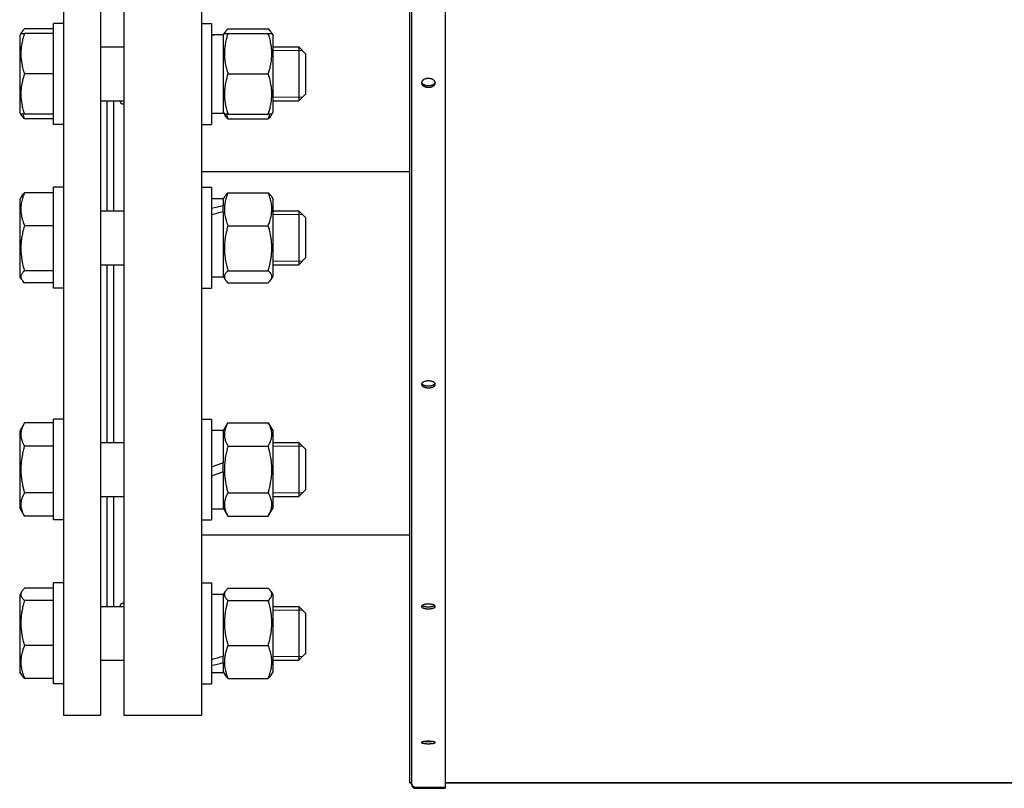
# Model space of a CAD drawing. Header units: millimetres. Extents: x -5881 to 876, y -3382 to 1045.
# Tile 5 of 23: x -5808 to -5515, y -911 to -683. Entities that reach past the tile are written whole.
import ezdxf

# ---------------------------------------------------------------- set-up
doc = ezdxf.new("R2010")
doc.units = ezdxf.units.MM
for name, color, linetype, true_color in [('G', 3, 'Continuous', 0x00ff00), ('R', 1, 'Continuous', 0xff0000), ('WELDING', 7, 'Continuous', 0xffffff)]:
    doc.layers.add(name, color=color, linetype=linetype, true_color=true_color)

msp = doc.modelspace()

# ---------------------------------------------------------------- linework, layer by layer
at = {"layer": 'G', "lineweight": 25}
for p, q in [((-5691.67, 814.5), (-5691.67, -909.55)), ((-5691.06, -389.5), (-5691.06, -910.1)), ((-5681.06, -389.5), (-5681.06, -911.2)), ((-5794.56, -674.5), (-5794.56, -889.5)), ((-5783.56, -674.5), (-5783.56, -889.5)), ((-5776.56, -674.5), (-5776.56, -889.5)), ((-5753.56, -674.5), (-5753.56, -889.5)), ((-5797.56, -713.85), (-5797.56, -683.85)), ((-5794.56, -683.85), (-5797.56, -683.85)), ((-5753.56, -683.85), (-5750.56, -683.85)), ((-5750.56, -683.85), (-5750.56, -713.85)), ((-5807.21, -686.85), (-5807.56, -687.45)), ((-5807.56, -687.45), (-5807.56, -698.85)), ((-5806.97, -686.43), (-5807.21, -686.85)), ((-5807.21, -686.85), (-5806.14, -686.85)), ((-5797.56, -685.47), (-5806.14, -685.47)), ((-5797.56, -686.85), (-5806.14, -686.85)), ((-5747.06, -687.45), (-5746.47, -686.43)), ((-5747.06, -687.45), (-5746.71, -686.85)), ((-5747.06, -687.22), (-5747.06, -710.5)), ((-5746.71, -686.85), (-5745.64, -686.85)), ((-5745.64, -685.47), (-5733.68, -685.47)), ((-5745.64, -686.85), (-5733.68, -686.85)), ((-5733.68, -686.85), (-5732.61, -686.85)), ((-5732.85, -686.43), (-5732.61, -686.85)), ((-5732.61, -686.85), (-5732.26, -687.45)), ((-5732.26, -698.85), (-5732.26, -687.45)), ((-5783.56, -690.85), (-5776.56, -690.85)), ((-5732.26, -690.85), (-5724.56, -690.85)), ((-5724.56, -690.85), (-5724.56, -706.85)), ((-5724.56, -690.85), (-5722.56, -692.85)), ((-5722.56, -692.85), (-5722.56, -704.85)), ((-5807.56, -698.85), (-5807.56, -710.25)), ((-5797.56, -698.85), (-5806.14, -698.85)), ((-5745.64, -698.85), (-5733.68, -698.85)), ((-5732.26, -710.25), (-5732.26, -698.85)), ((-5724.56, -706.85), (-5722.56, -704.85)), ((-5783.56, -706.85), (-5776.56, -706.85)), ((-5781.56, -739.56), (-5781.56, -706.85)), ((-5779.56, -739.56), (-5779.56, -706.85)), ((-5732.26, -706.85), (-5724.56, -706.85)), ((-5807.21, -710.85), (-5807.56, -710.25)), ((-5806.14, -710.85), (-5807.21, -710.85)), ((-5806.97, -711.27), (-5807.21, -710.85)), ((-5797.56, -710.85), (-5806.14, -710.85)), ((-5750.56, -710.5), (-5747.06, -710.5)), ((-5747.06, -710.25), (-5746.47, -711.27)), ((-5747.06, -710.25), (-5746.71, -710.85)), ((-5745.64, -710.85), (-5746.71, -710.85)), ((-5745.64, -710.85), (-5733.68, -710.85)), ((-5732.61, -710.85), (-5733.68, -710.85)), ((-5732.85, -711.27), (-5732.61, -710.85)), ((-5732.61, -710.85), (-5732.26, -710.25)), ((-5797.56, -712.24), (-5806.14, -712.24)), ((-5794.56, -713.85), (-5797.56, -713.85)), ((-5753.56, -713.85), (-5750.56, -713.85)), ((-5745.64, -712.24), (-5733.68, -712.24)), ((-5691.67, -728), (-5753.56, -728)), ((-5797.56, -734.17), (-5806.14, -734.17)), ((-5797.56, -762.56), (-5797.56, -732.56)), ((-5794.56, -732.56), (-5797.56, -732.56)), ((-5753.56, -732.56), (-5750.56, -732.56)), ((-5750.56, -732.56), (-5750.56, -736.95)), ((-5745.64, -734.17), (-5733.68, -734.17)), ((-5806.97, -735.14), (-5807.56, -736.16)), ((-5807.56, -736.16), (-5807.56, -755.62)), ((-5750.56, -735.91), (-5747.06, -735.91)), ((-5750.56, -736.95), (-5750.56, -762.56)), ((-5747.06, -736.16), (-5746.47, -735.14)), ((-5747.06, -735.91), (-5747.06, -738.06)), ((-5732.85, -735.14), (-5732.26, -736.16)), ((-5732.26, -755.62), (-5732.26, -736.16)), ((-5783.56, -739.56), (-5776.56, -739.56)), ((-5747.06, -738.24), (-5747.06, -738.06)), ((-5747.06, -739.81), (-5747.06, -738.24)), ((-5747.06, -739.81), (-5747.06, -759.21)), ((-5732.26, -739.56), (-5724.56, -739.56)), ((-5724.56, -739.56), (-5724.56, -741.9)), ((-5724.56, -739.56), (-5722.56, -741.56)), ((-5724.56, -741.9), (-5724.56, -755.56)), ((-5722.56, -741.56), (-5722.56, -743.32)), ((-5722.56, -743.32), (-5722.56, -753.56)), ((-5797.56, -743.97), (-5806.14, -743.97)), ((-5745.64, -743.97), (-5733.68, -743.97)), ((-5724.56, -755.56), (-5722.56, -753.56)), ((-5807.56, -755.62), (-5807.56, -758.96)), ((-5797.56, -757.36), (-5806.14, -757.36)), ((-5783.56, -755.56), (-5776.56, -755.56)), ((-5781.56, -782), (-5781.56, -755.56)), ((-5779.56, -782), (-5779.56, -755.56)), ((-5745.64, -757.36), (-5733.68, -757.36)), ((-5732.26, -755.56), (-5724.56, -755.56)), ((-5732.26, -758.96), (-5732.26, -755.62)), ((-5806.97, -759.98), (-5807.56, -758.96)), ((-5797.56, -760.94), (-5806.14, -760.94)), ((-5750.56, -759.21), (-5747.06, -759.21)), ((-5747.06, -758.96), (-5746.47, -759.98)), ((-5745.64, -760.94), (-5733.68, -760.94)), ((-5732.85, -759.98), (-5732.26, -758.96)), ((-5794.56, -762.56), (-5797.56, -762.56)), ((-5753.56, -762.56), (-5750.56, -762.56)), ((-5781.56, -808.44), (-5781.56, -782)), ((-5779.56, -808.44), (-5779.56, -782)), ((-5797.56, -831.44), (-5797.56, -801.44)), ((-5794.56, -801.44), (-5797.56, -801.44)), ((-5753.56, -801.44), (-5750.56, -801.44)), ((-5750.56, -801.44), (-5750.56, -816.44)), ((-5806.14, -802.59), (-5807.56, -805.04)), ((-5797.56, -802.59), (-5806.14, -802.59)), ((-5750.56, -804.79), (-5747.06, -804.79)), ((-5747.06, -805.04), (-5745.64, -802.59)), ((-5747.06, -804.79), (-5747.06, -814.5)), ((-5745.64, -802.59), (-5733.68, -802.59)), ((-5733.68, -802.59), (-5732.26, -805.04)), ((-5807.56, -805.04), (-5807.56, -827.84)), ((-5732.26, -827.84), (-5732.26, -805.04)), ((-5797.56, -809.51), (-5806.14, -809.51)), ((-5783.56, -808.44), (-5776.56, -808.44)), ((-5745.64, -809.51), (-5733.68, -809.51)), ((-5732.26, -808.44), (-5724.56, -808.44)), ((-5724.56, -808.44), (-5724.56, -816.44)), ((-5724.56, -808.44), (-5722.56, -810.44)), ((-5722.56, -810.44), (-5722.56, -816.44)), ((-5747.06, -814.5), (-5750.56, -815.77)), ((-5750.56, -816.44), (-5750.56, -831.44)), ((-5747.06, -817.11), (-5747.06, -814.5)), ((-5724.56, -816.44), (-5724.56, -824.44)), ((-5722.56, -816.44), (-5722.56, -822.44)), ((-5747.06, -817.11), (-5750.56, -818.38)), ((-5747.06, -817.11), (-5747.06, -828.09)), ((-5724.56, -824.44), (-5722.56, -822.44)), ((-5797.56, -823.37), (-5806.14, -823.37)), ((-5783.56, -824.44), (-5776.56, -824.44)), ((-5781.56, -857.15), (-5781.56, -824.44)), ((-5779.56, -857.15), (-5779.56, -824.44)), ((-5745.64, -823.37), (-5733.68, -823.37)), ((-5732.26, -824.44), (-5724.56, -824.44)), ((-5806.14, -830.3), (-5807.56, -827.84)), ((-5750.56, -828.09), (-5747.06, -828.09)), ((-5747.06, -827.84), (-5745.64, -830.3)), ((-5733.68, -830.3), (-5732.26, -827.84)), ((-5797.56, -830.3), (-5806.14, -830.3)), ((-5745.64, -830.3), (-5733.68, -830.3)), ((-5794.56, -831.44), (-5797.56, -831.44)), ((-5753.56, -831.44), (-5750.56, -831.44)), ((-5691.67, -836), (-5753.56, -836)), ((-5797.56, -880.15), (-5797.56, -850.15)), ((-5794.56, -850.15), (-5797.56, -850.15)), ((-5753.56, -850.15), (-5750.56, -850.15)), ((-5750.56, -850.15), (-5750.56, -875.76)), ((-5806.97, -852.73), (-5807.56, -853.75)), ((-5807.56, -853.75), (-5807.56, -876.55)), ((-5797.56, -851.76), (-5806.14, -851.76)), ((-5750.56, -853.5), (-5747.06, -853.5)), ((-5747.06, -853.75), (-5746.47, -852.73)), ((-5747.06, -853.5), (-5747.06, -871.9)), ((-5745.64, -851.76), (-5733.68, -851.76)), ((-5732.85, -852.73), (-5732.26, -853.75)), ((-5732.26, -876.55), (-5732.26, -853.75)), ((-5797.56, -855.35), (-5806.14, -855.35)), ((-5783.56, -857.15), (-5776.56, -857.15)), ((-5745.64, -855.35), (-5733.68, -855.35)), ((-5732.26, -857.15), (-5724.56, -857.15)), ((-5724.56, -857.15), (-5724.56, -870.81)), ((-5724.56, -857.15), (-5722.56, -859.15)), ((-5722.56, -859.15), (-5722.56, -869.39)), ((-5797.56, -868.74), (-5806.14, -868.74)), ((-5745.64, -868.74), (-5733.68, -868.74)), ((-5747.06, -873.67), (-5747.06, -871.9)), ((-5724.56, -870.81), (-5724.56, -873.15)), ((-5724.56, -873.15), (-5722.56, -871.15)), ((-5722.56, -869.39), (-5722.56, -871.15)), ((-5783.56, -873.15), (-5776.56, -873.15)), ((-5747.06, -873.84), (-5747.06, -873.67)), ((-5747.06, -873.84), (-5747.06, -876.8)), ((-5732.26, -873.15), (-5724.56, -873.15)), ((-5806.97, -877.57), (-5807.56, -876.55)), ((-5750.56, -875.76), (-5750.56, -880.15)), ((-5750.56, -876.8), (-5747.06, -876.8)), ((-5747.06, -876.55), (-5746.47, -877.57)), ((-5732.85, -877.57), (-5732.26, -876.55)), ((-5797.56, -878.53), (-5806.14, -878.53)), ((-5794.56, -880.15), (-5797.56, -880.15)), ((-5753.56, -880.15), (-5750.56, -880.15)), ((-5745.64, -878.53), (-5733.68, -878.53)), ((-5794.56, -889.5), (-5783.56, -889.5)), ((-5776.56, -889.5), (-5753.56, -889.5)), ((-5691.67, -909.55), (-5691.67, -909.55)), ((-5691.67, -909.55), (-5691.06, -909.55)), ((-5691.67, -909.55), (-5691.06, -909.55)), ((-5691.06, -909.55), (-5691.67, -909.55)), ((-5691.06, -909.75), (-5691.06, -910.1)), ((-5681.06, -909.55), (-5606.68, -909.55)), ((-5681.06, -909.55), (-5219.56, -909.55)), ((-5219.56, -909.55), (-5681.06, -909.55)), ((-5602.67, -909.55), (-5524.68, -909.55)), ((-5520.67, -909.55), (-5442.68, -909.55)), ((-5689.96, -910.85), (-5681.06, -910.85)), ((-5689.96, -911.2), (-5681.06, -911.2)), ((-5689.96, -911.2), (-5688.11, -911.2)), ((-5684.01, -911.2), (-5681.06, -911.2)), ((-5681.06, -910.85), (-5681.06, -911.2))]:
    msp.add_line(p, q, dxfattribs=at)
for centre, radius, start, end in [((-5689.96, -910.1), 1.1, 180, 270), ((-5689.96, -910.1), 1.1, 180, 270), ((-5686.06, -1807.4), 896.2, 89.86894, 90.13106)]:
    msp.add_arc(centre, radius, start, end, dxfattribs=at)
for centre, major_axis, ratio, start_param, end_param in [((-5752.39, -698.85), (32.01, 0), 0.36397, 1.458663, 1.51354), ((-5745.23, -698.85), (32.01, 0), 0.36397, 1.628052, 1.738149), ((-5752.39, -747.56), (31.94, 8.76), 0.240393, 1.33759, 1.447686), ((-5745.23, -747.56), (31.94, 8.76), 0.240393, 1.562199, 1.672295), ((-5752.39, -865.15), (31.94, 8.76), 0.240393, 4.703791, 4.813887), ((-5745.23, -865.15), (31.94, 8.76), 0.240393, 4.479183, 4.589279)]:
    msp.add_ellipse(centre, major_axis=major_axis, ratio=ratio, start_param=start_param, end_param=end_param, dxfattribs=at)
at = {"layer": 'R', "lineweight": 9}
for p, q in [((-5732.26, -691.93), (-5724.56, -691.93)), ((-5724.56, -691.93), (-5723.48, -691.93)), ((-5732.26, -705.77), (-5724.56, -705.77)), ((-5724.56, -705.77), (-5723.48, -705.77)), ((-5732.26, -740.64), (-5724.56, -740.64)), ((-5724.56, -740.64), (-5723.48, -740.64)), ((-5732.26, -754.48), (-5724.56, -754.48)), ((-5724.56, -754.48), (-5723.48, -754.48)), ((-5732.26, -809.52), (-5724.56, -809.52)), ((-5724.56, -809.52), (-5723.48, -809.52)), ((-5732.26, -823.36), (-5724.56, -823.36)), ((-5724.56, -823.36), (-5723.48, -823.36)), ((-5732.26, -858.23), (-5724.56, -858.23)), ((-5724.56, -858.23), (-5723.48, -858.23)), ((-5732.26, -872.07), (-5724.56, -872.07)), ((-5724.56, -872.07), (-5723.48, -872.07))]:
    msp.add_line(p, q, dxfattribs=at)
at = {"layer": 'WELDING', "lineweight": 25}
for points, knots in [([(-5806.14, -686.85), (-5806.28, -687.26), (-5806.47, -687.87), (-5806.7, -688.74), (-5806.83, -689.34), (-5806.97, -690.05), (-5807.06, -690.62), (-5807.14, -691.29), (-5807.19, -691.91), (-5807.22, -692.64), (-5807.21, -693.34), (-5807.18, -694.01), (-5807.11, -694.66), (-5807.02, -695.4), (-5806.83, -696.42), (-5806.54, -697.61), (-5806.27, -698.47), (-5806.14, -698.85)], [0, 0, 0, 0, 1.889793, 2.772286, 3.97396, 4.613199, 5.962253, 6.508307, 7.620707, 8.715255, 9.746093, 10.721757, 11.68135, 12.629021, 14.021816, 16.259909, 18, 18, 18, 18]), ([(-5806.14, -685.47), (-5806.26, -685.57), (-5806.44, -685.74), (-5806.73, -686.06), (-5806.88, -686.28), (-5806.97, -686.43)], [0, 0, 0, 0, 1.918282, 3.267661, 6, 6, 6, 6]), ([(-5745.64, -686.85), (-5745.78, -687.26), (-5745.97, -687.87), (-5746.2, -688.74), (-5746.33, -689.34), (-5746.47, -690.05), (-5746.56, -690.62), (-5746.64, -691.29), (-5746.69, -691.91), (-5746.72, -692.64), (-5746.71, -693.34), (-5746.68, -694.01), (-5746.61, -694.66), (-5746.52, -695.4), (-5746.33, -696.42), (-5746.04, -697.61), (-5745.77, -698.47), (-5745.64, -698.85)], [0, 0, 0, 0, 1.889793, 2.772286, 3.97396, 4.613199, 5.962253, 6.508307, 7.620707, 8.715255, 9.746093, 10.721757, 11.68135, 12.629021, 14.021816, 16.259909, 18, 18, 18, 18]), ([(-5745.64, -685.47), (-5745.76, -685.57), (-5745.94, -685.74), (-5746.23, -686.06), (-5746.38, -686.28), (-5746.47, -686.43)], [0, 0, 0, 0, 1.918282, 3.267661, 6, 6, 6, 6]), ([(-5732.85, -686.43), (-5732.91, -686.32), (-5733.03, -686.15), (-5733.3, -685.83), (-5733.52, -685.61), (-5733.68, -685.47)], [0, 0, 0, 0, 1.912503, 3.220303, 6, 6, 6, 6]), ([(-5733.68, -698.85), (-5733.54, -698.44), (-5733.36, -697.84), (-5733.13, -696.96), (-5732.99, -696.36), (-5732.85, -695.65), (-5732.76, -695.08), (-5732.68, -694.41), (-5732.63, -693.79), (-5732.6, -693.06), (-5732.61, -692.36), (-5732.65, -691.69), (-5732.71, -691.04), (-5732.81, -690.3), (-5732.99, -689.28), (-5733.28, -688.09), (-5733.55, -687.23), (-5733.68, -686.85)], [0, 0, 0, 0, 1.889793, 2.772286, 3.97396, 4.613199, 5.962253, 6.508307, 7.620707, 8.715255, 9.746093, 10.721757, 11.68135, 12.629021, 14.021816, 16.259909, 18, 18, 18, 18]), ([(-5806.14, -698.85), (-5806.28, -699.26), (-5806.47, -699.87), (-5806.7, -700.74), (-5806.83, -701.34), (-5806.97, -702.05), (-5807.06, -702.62), (-5807.14, -703.29), (-5807.19, -703.91), (-5807.22, -704.64), (-5807.21, -705.34), (-5807.18, -706.01), (-5807.11, -706.66), (-5807.02, -707.4), (-5806.83, -708.42), (-5806.54, -709.61), (-5806.27, -710.47), (-5806.14, -710.85)], [0, 0, 0, 0, 1.889793, 2.772286, 3.97396, 4.613199, 5.962253, 6.508307, 7.620707, 8.715255, 9.746093, 10.721757, 11.68135, 12.629021, 14.021816, 16.259909, 18, 18, 18, 18]), ([(-5745.64, -698.85), (-5745.78, -699.26), (-5745.97, -699.87), (-5746.2, -700.74), (-5746.33, -701.34), (-5746.47, -702.05), (-5746.56, -702.62), (-5746.64, -703.29), (-5746.69, -703.91), (-5746.72, -704.64), (-5746.71, -705.34), (-5746.68, -706.01), (-5746.61, -706.66), (-5746.52, -707.4), (-5746.33, -708.42), (-5746.04, -709.61), (-5745.77, -710.47), (-5745.64, -710.85)], [0, 0, 0, 0, 1.889793, 2.772286, 3.97396, 4.613199, 5.962253, 6.508307, 7.620707, 8.715255, 9.746093, 10.721757, 11.68135, 12.629021, 14.021816, 16.259909, 18, 18, 18, 18]), ([(-5733.68, -710.85), (-5733.54, -710.44), (-5733.36, -709.84), (-5733.13, -708.96), (-5732.99, -708.36), (-5732.85, -707.65), (-5732.76, -707.08), (-5732.68, -706.41), (-5732.63, -705.79), (-5732.6, -705.06), (-5732.61, -704.36), (-5732.65, -703.69), (-5732.71, -703.04), (-5732.81, -702.3), (-5732.99, -701.28), (-5733.28, -700.09), (-5733.55, -699.23), (-5733.68, -698.85)], [0, 0, 0, 0, 1.889793, 2.772286, 3.97396, 4.613199, 5.962253, 6.508307, 7.620707, 8.715255, 9.746093, 10.721757, 11.68135, 12.629021, 14.021816, 16.259909, 18, 18, 18, 18]), ([(-5684.01, -701.53), (-5684.01, -701.48), (-5684.02, -701.42), (-5684.04, -701.31), (-5684.08, -701.18), (-5684.15, -701.04), (-5684.26, -700.89), (-5684.38, -700.77), (-5684.53, -700.65), (-5684.68, -700.55), (-5684.88, -700.44), (-5685.13, -700.35), (-5685.4, -700.28), (-5685.67, -700.23), (-5685.95, -700.21), (-5686.22, -700.21), (-5686.47, -700.23), (-5686.71, -700.27), (-5686.97, -700.34), (-5687.23, -700.44), (-5687.49, -700.58), (-5687.65, -700.69), (-5687.8, -700.82), (-5687.92, -700.97), (-5688.01, -701.12), (-5688.07, -701.25), (-5688.1, -701.38), (-5688.11, -701.48), (-5688.11, -701.53)], [0, 0, 0, 0, 0.954237, 1.354376, 2.357733, 3.66142, 4.394549, 5.943872, 6.717925, 7.487496, 8.879724, 10.217023, 11.419946, 12.75622, 14.052288, 15.13396, 16.448031, 17.490548, 18.415519, 20.300709, 21.572948, 22.844853, 23.568596, 24.976807, 26.277576, 26.924592, 27.928076, 29, 29, 29, 29]), ([(-5688.11, -701.53), (-5688.11, -701.61), (-5688.09, -701.74), (-5688.03, -701.9), (-5687.97, -702.01), (-5687.9, -702.12), (-5687.81, -702.22), (-5687.7, -702.33), (-5687.55, -702.44), (-5687.37, -702.55), (-5687.16, -702.64), (-5686.94, -702.72), (-5686.71, -702.78), (-5686.5, -702.82), (-5686.28, -702.84), (-5686.08, -702.85), (-5685.88, -702.84), (-5685.7, -702.83), (-5685.5, -702.8), (-5685.3, -702.75), (-5685.11, -702.7), (-5684.92, -702.63), (-5684.75, -702.55), (-5684.59, -702.45), (-5684.45, -702.35), (-5684.33, -702.24), (-5684.22, -702.12), (-5684.15, -702), (-5684.08, -701.87), (-5684.02, -701.72), (-5684.01, -701.59), (-5684.01, -701.53)], [0, 0, 0, 0, 1.919939, 2.880059, 3.80433, 4.693129, 5.582312, 6.506605, 7.715443, 8.959855, 10.239852, 11.519837, 12.72868, 13.86642, 14.861905, 15.999781, 16.853146, 17.777381, 18.77288, 19.839734, 20.906601, 21.973227, 23.039694, 24.106163, 25.172791, 26.239632, 27.306422, 28.283991, 29.172788, 30.506249, 32, 32, 32, 32]), ([(-5684.04, -701.32), (-5684.06, -701.39), (-5684.1, -701.51), (-5684.21, -701.68), (-5684.33, -701.82), (-5684.48, -701.95), (-5684.65, -702.07), (-5684.82, -702.16), (-5685, -702.24), (-5685.19, -702.3), (-5685.39, -702.35), (-5685.59, -702.39), (-5685.82, -702.42), (-5686.03, -702.43), (-5686.23, -702.42), (-5686.41, -702.41), (-5686.6, -702.38), (-5686.79, -702.34), (-5686.98, -702.29), (-5687.18, -702.21), (-5687.37, -702.12), (-5687.55, -702.02), (-5687.7, -701.91), (-5687.82, -701.79), (-5687.91, -701.68), (-5687.98, -701.57), (-5688.04, -701.45), (-5688.07, -701.37), (-5688.08, -701.32)], [0, 0, 0, 0, 1.74804, 2.864753, 4.14056, 5.575559, 6.716029, 7.824692, 8.901365, 9.977885, 11.054407, 12.13108, 13.208012, 14.500018, 15.289828, 16.222751, 17.227613, 18.232759, 19.237642, 20.386095, 21.606338, 22.898387, 23.974915, 25.051611, 26.07273, 27.037797, 27.819138, 29, 29, 29, 29]), ([(-5776.8, -707.85), (-5776.88, -707.85), (-5777.03, -707.84), (-5777.24, -707.78), (-5777.41, -707.66), (-5777.52, -707.48), (-5777.57, -707.27), (-5777.56, -707.05), (-5777.53, -706.89), (-5777.53, -706.85)], [0, 0, 0, 0, 1.40307, 2.763393, 4.749295, 6.162102, 7.579187, 9.450881, 10, 10, 10, 10]), ([(-5806.14, -712.24), (-5806.26, -712.13), (-5806.44, -711.96), (-5806.73, -711.64), (-5806.88, -711.42), (-5806.97, -711.27)], [0, 0, 0, 0, 1.918282, 3.267661, 6, 6, 6, 6]), ([(-5745.64, -712.24), (-5745.76, -712.13), (-5745.94, -711.96), (-5746.23, -711.64), (-5746.38, -711.42), (-5746.47, -711.27)], [0, 0, 0, 0, 1.918282, 3.267661, 6, 6, 6, 6]), ([(-5732.85, -711.27), (-5732.91, -711.38), (-5733.03, -711.55), (-5733.3, -711.87), (-5733.52, -712.09), (-5733.68, -712.24)], [0, 0, 0, 0, 1.912503, 3.220303, 6, 6, 6, 6]), ([(-5806.14, -734.17), (-5806.31, -734.58), (-5806.51, -735.14), (-5806.77, -735.97), (-5806.91, -736.51), (-5807.04, -737.12), (-5807.13, -737.68), (-5807.19, -738.31), (-5807.22, -738.92), (-5807.21, -739.5), (-5807.17, -740.13), (-5807.08, -740.81), (-5806.91, -741.66), (-5806.62, -742.72), (-5806.33, -743.51), (-5806.14, -743.97)], [0, 0, 0, 0, 2.032024, 2.780687, 4.100621, 4.689754, 5.785161, 6.773962, 7.746893, 8.757247, 9.530451, 10.808294, 12.055167, 13.667644, 16, 16, 16, 16]), ([(-5806.97, -735.14), (-5806.91, -735.03), (-5806.79, -734.86), (-5806.53, -734.54), (-5806.31, -734.32), (-5806.14, -734.17)], [0, 0, 0, 0, 1.912503, 3.220303, 6, 6, 6, 6]), ([(-5745.64, -734.17), (-5745.81, -734.58), (-5746.01, -735.14), (-5746.27, -735.97), (-5746.41, -736.51), (-5746.54, -737.12), (-5746.63, -737.68), (-5746.69, -738.31), (-5746.72, -738.92), (-5746.71, -739.5), (-5746.67, -740.13), (-5746.58, -740.81), (-5746.41, -741.66), (-5746.12, -742.72), (-5745.83, -743.51), (-5745.64, -743.97)], [0, 0, 0, 0, 2.032024, 2.780687, 4.100621, 4.689754, 5.785161, 6.773962, 7.746893, 8.757247, 9.530451, 10.808294, 12.055167, 13.667644, 16, 16, 16, 16]), ([(-5746.47, -735.14), (-5746.41, -735.03), (-5746.29, -734.86), (-5746.03, -734.54), (-5745.81, -734.32), (-5745.64, -734.17)], [0, 0, 0, 0, 1.912503, 3.220303, 6, 6, 6, 6]), ([(-5733.68, -743.97), (-5733.51, -743.57), (-5733.31, -743.01), (-5733.05, -742.18), (-5732.91, -741.64), (-5732.78, -741.02), (-5732.69, -740.47), (-5732.63, -739.84), (-5732.6, -739.22), (-5732.61, -738.65), (-5732.65, -738.02), (-5732.74, -737.34), (-5732.91, -736.49), (-5733.2, -735.43), (-5733.49, -734.64), (-5733.68, -734.17)], [0, 0, 0, 0, 2.032024, 2.780687, 4.100621, 4.689754, 5.785161, 6.773962, 7.746893, 8.757247, 9.530451, 10.808294, 12.055167, 13.667644, 16, 16, 16, 16]), ([(-5733.68, -734.17), (-5733.57, -734.28), (-5733.39, -734.45), (-5733.1, -734.77), (-5732.94, -734.99), (-5732.85, -735.14)], [0, 0, 0, 0, 1.918282, 3.267661, 6, 6, 6, 6]), ([(-5806.14, -743.97), (-5806.28, -744.43), (-5806.47, -745.1), (-5806.7, -746.08), (-5806.83, -746.75), (-5806.97, -747.54), (-5807.06, -748.17), (-5807.14, -748.93), (-5807.19, -749.62), (-5807.22, -750.43), (-5807.21, -751.21), (-5807.18, -751.96), (-5807.11, -752.68), (-5807.02, -753.51), (-5806.83, -754.65), (-5806.54, -755.97), (-5806.27, -756.94), (-5806.14, -757.36)], [0, 0, 0, 0, 1.889793, 2.772286, 3.97396, 4.613199, 5.962253, 6.508307, 7.620707, 8.715255, 9.746093, 10.721757, 11.68135, 12.629021, 14.021816, 16.259909, 18, 18, 18, 18]), ([(-5745.64, -743.97), (-5745.78, -744.43), (-5745.97, -745.1), (-5746.2, -746.08), (-5746.33, -746.75), (-5746.47, -747.54), (-5746.56, -748.17), (-5746.64, -748.93), (-5746.69, -749.62), (-5746.72, -750.43), (-5746.71, -751.21), (-5746.68, -751.96), (-5746.61, -752.68), (-5746.52, -753.51), (-5746.33, -754.65), (-5746.04, -755.97), (-5745.77, -756.94), (-5745.64, -757.36)], [0, 0, 0, 0, 1.889793, 2.772286, 3.97396, 4.613199, 5.962253, 6.508307, 7.620707, 8.715255, 9.746093, 10.721757, 11.68135, 12.629021, 14.021816, 16.259909, 18, 18, 18, 18]), ([(-5733.68, -757.36), (-5733.54, -756.9), (-5733.36, -756.23), (-5733.13, -755.25), (-5732.99, -754.58), (-5732.85, -753.79), (-5732.76, -753.15), (-5732.68, -752.4), (-5732.63, -751.71), (-5732.6, -750.9), (-5732.61, -750.11), (-5732.65, -749.37), (-5732.71, -748.65), (-5732.81, -747.82), (-5732.99, -746.68), (-5733.28, -745.36), (-5733.55, -744.39), (-5733.68, -743.97)], [0, 0, 0, 0, 1.889793, 2.772286, 3.97396, 4.613199, 5.962253, 6.508307, 7.620707, 8.715255, 9.746093, 10.721757, 11.68135, 12.629021, 14.021816, 16.259909, 18, 18, 18, 18]), ([(-5806.14, -757.36), (-5806.3, -757.5), (-5806.52, -757.71), (-5806.79, -758.04), (-5806.96, -758.29), (-5807.1, -758.56), (-5807.18, -758.79), (-5807.22, -759.03), (-5807.22, -759.27), (-5807.18, -759.5), (-5807.1, -759.74), (-5807.02, -759.9), (-5806.97, -759.98)], [0, 0, 0, 0, 2.191556, 3.228797, 4.853764, 5.968981, 7.168673, 8.365718, 9.486763, 10.643006, 11.815623, 13, 13, 13, 13]), ([(-5745.64, -757.36), (-5745.8, -757.5), (-5746.02, -757.71), (-5746.29, -758.04), (-5746.46, -758.29), (-5746.6, -758.56), (-5746.68, -758.79), (-5746.72, -759.03), (-5746.72, -759.27), (-5746.68, -759.5), (-5746.6, -759.74), (-5746.52, -759.9), (-5746.47, -759.98)], [0, 0, 0, 0, 2.191556, 3.228797, 4.853764, 5.968981, 7.168673, 8.365718, 9.486763, 10.643006, 11.815623, 13, 13, 13, 13]), ([(-5732.85, -759.98), (-5732.81, -759.91), (-5732.74, -759.77), (-5732.66, -759.56), (-5732.62, -759.36), (-5732.6, -759.16), (-5732.62, -758.94), (-5732.67, -758.71), (-5732.8, -758.4), (-5733.08, -757.94), (-5733.43, -757.58), (-5733.68, -757.36)], [0, 0, 0, 0, 1.013607, 1.907108, 2.817762, 3.774163, 4.640723, 5.732163, 6.948672, 8.887773, 12, 12, 12, 12]), ([(-5806.97, -759.98), (-5806.91, -760.09), (-5806.79, -760.26), (-5806.53, -760.58), (-5806.31, -760.8), (-5806.14, -760.94)], [0, 0, 0, 0, 1.912503, 3.220303, 6, 6, 6, 6]), ([(-5746.47, -759.98), (-5746.41, -760.09), (-5746.29, -760.26), (-5746.03, -760.58), (-5745.81, -760.8), (-5745.64, -760.94)], [0, 0, 0, 0, 1.912503, 3.220303, 6, 6, 6, 6]), ([(-5733.68, -760.94), (-5733.57, -760.84), (-5733.39, -760.67), (-5733.1, -760.35), (-5732.94, -760.13), (-5732.85, -759.98)], [0, 0, 0, 0, 1.918282, 3.267661, 6, 6, 6, 6]), ([(-5684.01, -791.13), (-5684.01, -791.1), (-5684.02, -791.03), (-5684.05, -790.92), (-5684.1, -790.82), (-5684.17, -790.73), (-5684.26, -790.63), (-5684.38, -790.54), (-5684.53, -790.45), (-5684.68, -790.37), (-5684.88, -790.29), (-5685.13, -790.21), (-5685.4, -790.16), (-5685.67, -790.12), (-5685.95, -790.1), (-5686.22, -790.11), (-5686.47, -790.12), (-5686.71, -790.16), (-5686.97, -790.21), (-5687.23, -790.28), (-5687.49, -790.39), (-5687.65, -790.48), (-5687.8, -790.58), (-5687.92, -790.69), (-5688.01, -790.81), (-5688.07, -790.92), (-5688.1, -791.02), (-5688.11, -791.09), (-5688.11, -791.13)], [0, 0, 0, 0, 0.954237, 1.804191, 2.964386, 3.66142, 4.39455, 5.943873, 6.717925, 7.487496, 8.879724, 10.217023, 11.419946, 12.75622, 14.052288, 15.13396, 16.448031, 17.490549, 18.415519, 20.300709, 21.572948, 22.844853, 23.568596, 24.976807, 26.277576, 26.924595, 27.928089, 29, 29, 29, 29]), ([(-5688.11, -791.13), (-5688.11, -791.2), (-5688.09, -791.29), (-5688.03, -791.42), (-5687.97, -791.51), (-5687.9, -791.59), (-5687.81, -791.67), (-5687.7, -791.75), (-5687.55, -791.84), (-5687.37, -791.92), (-5687.16, -792), (-5686.94, -792.06), (-5686.71, -792.1), (-5686.5, -792.13), (-5686.28, -792.15), (-5686.02, -792.16), (-5685.76, -792.15), (-5685.5, -792.12), (-5685.3, -792.08), (-5685.11, -792.04), (-5684.92, -791.99), (-5684.75, -791.92), (-5684.59, -791.85), (-5684.45, -791.77), (-5684.33, -791.68), (-5684.22, -791.59), (-5684.15, -791.5), (-5684.08, -791.4), (-5684.02, -791.28), (-5684.01, -791.18), (-5684.01, -791.13)], [0, 0, 0, 0, 1.859941, 2.790057, 3.685445, 4.546469, 5.407865, 6.303274, 7.474336, 8.679859, 9.919856, 11.159842, 12.330908, 13.433094, 14.39747, 15.499788, 17.221838, 18.186228, 19.219742, 20.25327, 21.286564, 22.319704, 23.352845, 24.386141, 25.419644, 26.453096, 27.400117, 28.261138, 29.552929, 31, 31, 31, 31]), ([(-5684.07, -790.89), (-5684.09, -790.94), (-5684.15, -791.03), (-5684.25, -791.14), (-5684.35, -791.22), (-5684.45, -791.29), (-5684.58, -791.37), (-5684.75, -791.45), (-5684.96, -791.52), (-5685.17, -791.58), (-5685.39, -791.62), (-5685.59, -791.65), (-5685.82, -791.67), (-5686.09, -791.68), (-5686.36, -791.67), (-5686.6, -791.64), (-5686.79, -791.61), (-5686.97, -791.57), (-5687.14, -791.53), (-5687.31, -791.47), (-5687.48, -791.4), (-5687.64, -791.31), (-5687.78, -791.22), (-5687.89, -791.12), (-5687.98, -791.02), (-5688.03, -790.94), (-5688.05, -790.89)], [0, 0, 0, 0, 1.455982, 2.756337, 3.504408, 4.361631, 5.293214, 6.530664, 7.785228, 9.056899, 10.114642, 11.172534, 12.230678, 13.500145, 15.192824, 16.180157, 17.167769, 18.15512, 19.071758, 20.059106, 21.18768, 22.386746, 23.560021, 24.636939, 25.520855, 27, 27, 27, 27]), ([(-5806.14, -802.59), (-5806.3, -802.85), (-5806.53, -803.3), (-5806.78, -803.89), (-5806.93, -804.29), (-5807.04, -804.67), (-5807.13, -805.06), (-5807.19, -805.51), (-5807.22, -805.93), (-5807.21, -806.33), (-5807.18, -806.72), (-5807.11, -807.09), (-5807.02, -807.52), (-5806.83, -808.11), (-5806.54, -808.8), (-5806.27, -809.3), (-5806.14, -809.51)], [0, 0, 0, 0, 2.031977, 3.339718, 4.35691, 4.982864, 6.146734, 7.197334, 8.231074, 9.204643, 10.126104, 11.032386, 11.927409, 13.242826, 15.356581, 17, 17, 17, 17]), ([(-5745.64, -802.59), (-5745.8, -802.85), (-5746.03, -803.3), (-5746.28, -803.89), (-5746.43, -804.29), (-5746.54, -804.67), (-5746.63, -805.06), (-5746.69, -805.51), (-5746.72, -805.93), (-5746.71, -806.33), (-5746.68, -806.72), (-5746.61, -807.09), (-5746.52, -807.52), (-5746.33, -808.11), (-5746.04, -808.8), (-5745.77, -809.3), (-5745.64, -809.51)], [0, 0, 0, 0, 2.031977, 3.339718, 4.35691, 4.982864, 6.146734, 7.197334, 8.231074, 9.204643, 10.126104, 11.032386, 11.927409, 13.242826, 15.356581, 17, 17, 17, 17]), ([(-5733.68, -809.51), (-5733.52, -809.24), (-5733.29, -808.8), (-5733.04, -808.21), (-5732.9, -807.81), (-5732.78, -807.43), (-5732.69, -807.04), (-5732.63, -806.59), (-5732.6, -806.17), (-5732.61, -805.76), (-5732.65, -805.38), (-5732.71, -805), (-5732.81, -804.58), (-5732.99, -803.99), (-5733.28, -803.3), (-5733.55, -802.8), (-5733.68, -802.59)], [0, 0, 0, 0, 2.031977, 3.339718, 4.35691, 4.982864, 6.146734, 7.197334, 8.231074, 9.204643, 10.126104, 11.032386, 11.927409, 13.242826, 15.356581, 17, 17, 17, 17]), ([(-5806.14, -809.51), (-5806.24, -809.84), (-5806.46, -810.66), (-5806.81, -812.16), (-5807.05, -813.67), (-5807.16, -814.83), (-5807.19, -815.48), (-5807.21, -815.9), (-5807.21, -816.25), (-5807.22, -816.63), (-5807.21, -817.11), (-5807.18, -817.68), (-5807.12, -818.5), (-5806.98, -819.68), (-5806.74, -821.04), (-5806.44, -822.3), (-5806.25, -823.02), (-5806.14, -823.37)], [0, 0, 0, 0, 3.152296, 8.024027, 14.430358, 17.4743, 18.996271, 20.518242, 21.409855, 22.301468, 24.084694, 25.867919, 27.651145, 31.792504, 37.072525, 40.536262, 44, 44, 44, 44]), ([(-5745.64, -809.51), (-5745.74, -809.84), (-5745.96, -810.66), (-5746.31, -812.16), (-5746.55, -813.67), (-5746.66, -814.83), (-5746.69, -815.48), (-5746.71, -815.9), (-5746.71, -816.25), (-5746.72, -816.63), (-5746.71, -817.11), (-5746.68, -817.68), (-5746.62, -818.5), (-5746.48, -819.68), (-5746.24, -821.04), (-5745.94, -822.3), (-5745.75, -823.02), (-5745.64, -823.37)], [0, 0, 0, 0, 3.152296, 8.024027, 14.430358, 17.4743, 18.996271, 20.518242, 21.409855, 22.301468, 24.084694, 25.867919, 27.651145, 31.792504, 37.072525, 40.536262, 44, 44, 44, 44]), ([(-5733.68, -823.37), (-5733.59, -823.05), (-5733.36, -822.22), (-5733.01, -820.72), (-5732.77, -819.21), (-5732.66, -818.05), (-5732.63, -817.4), (-5732.61, -816.98), (-5732.61, -816.63), (-5732.61, -816.25), (-5732.62, -815.78), (-5732.64, -815.21), (-5732.7, -814.39), (-5732.84, -813.2), (-5733.09, -811.85), (-5733.38, -810.58), (-5733.58, -809.87), (-5733.68, -809.51)], [0, 0, 0, 0, 3.152296, 8.024027, 14.430358, 17.4743, 18.996271, 20.518242, 21.409855, 22.301468, 24.084694, 25.867919, 27.651145, 31.792504, 37.072525, 40.536262, 44, 44, 44, 44]), ([(-5806.14, -823.37), (-5806.3, -823.64), (-5806.53, -824.08), (-5806.78, -824.67), (-5806.93, -825.07), (-5807.04, -825.46), (-5807.13, -825.85), (-5807.19, -826.29), (-5807.22, -826.71), (-5807.21, -827.12), (-5807.18, -827.5), (-5807.11, -827.88), (-5807.02, -828.31), (-5806.83, -828.9), (-5806.54, -829.58), (-5806.27, -830.08), (-5806.14, -830.3)], [0, 0, 0, 0, 2.031977, 3.339718, 4.35691, 4.982864, 6.146734, 7.197334, 8.231074, 9.204643, 10.126104, 11.032386, 11.927409, 13.242826, 15.356581, 17, 17, 17, 17]), ([(-5745.64, -823.37), (-5745.8, -823.64), (-5746.03, -824.08), (-5746.28, -824.67), (-5746.43, -825.07), (-5746.54, -825.46), (-5746.63, -825.85), (-5746.69, -826.29), (-5746.72, -826.71), (-5746.71, -827.12), (-5746.68, -827.5), (-5746.61, -827.88), (-5746.52, -828.31), (-5746.33, -828.9), (-5746.04, -829.58), (-5745.77, -830.08), (-5745.64, -830.3)], [0, 0, 0, 0, 2.031977, 3.339718, 4.35691, 4.982864, 6.146734, 7.197334, 8.231074, 9.204643, 10.126104, 11.032386, 11.927409, 13.242826, 15.356581, 17, 17, 17, 17]), ([(-5733.68, -830.3), (-5733.52, -830.03), (-5733.29, -829.58), (-5733.04, -829), (-5732.9, -828.59), (-5732.78, -828.21), (-5732.69, -827.82), (-5732.63, -827.38), (-5732.6, -826.95), (-5732.61, -826.55), (-5732.65, -826.16), (-5732.71, -825.79), (-5732.81, -825.36), (-5732.99, -824.77), (-5733.28, -824.09), (-5733.55, -823.59), (-5733.68, -823.37)], [0, 0, 0, 0, 2.031977, 3.339718, 4.35691, 4.982864, 6.146734, 7.197334, 8.231074, 9.204643, 10.126104, 11.032386, 11.927409, 13.242826, 15.356581, 17, 17, 17, 17]), ([(-5806.97, -852.73), (-5807.01, -852.8), (-5807.08, -852.94), (-5807.16, -853.15), (-5807.2, -853.35), (-5807.22, -853.55), (-5807.2, -853.77), (-5807.15, -854), (-5807.03, -854.31), (-5806.74, -854.77), (-5806.39, -855.13), (-5806.14, -855.35)], [0, 0, 0, 0, 1.013607, 1.907108, 2.817762, 3.774163, 4.640723, 5.732163, 6.948672, 8.887773, 12, 12, 12, 12]), ([(-5806.14, -851.76), (-5806.26, -851.87), (-5806.44, -852.04), (-5806.73, -852.36), (-5806.88, -852.58), (-5806.97, -852.73)], [0, 0, 0, 0, 1.918282, 3.267661, 6, 6, 6, 6]), ([(-5746.47, -852.73), (-5746.51, -852.8), (-5746.58, -852.94), (-5746.66, -853.15), (-5746.7, -853.35), (-5746.72, -853.55), (-5746.7, -853.77), (-5746.65, -854), (-5746.53, -854.31), (-5746.24, -854.77), (-5745.89, -855.13), (-5745.64, -855.35)], [0, 0, 0, 0, 1.013607, 1.907108, 2.817762, 3.774163, 4.640723, 5.732163, 6.948672, 8.887773, 12, 12, 12, 12]), ([(-5745.64, -851.76), (-5745.76, -851.87), (-5745.94, -852.04), (-5746.23, -852.36), (-5746.38, -852.58), (-5746.47, -852.73)], [0, 0, 0, 0, 1.918282, 3.267661, 6, 6, 6, 6]), ([(-5732.85, -852.73), (-5732.91, -852.62), (-5733.03, -852.45), (-5733.3, -852.13), (-5733.52, -851.91), (-5733.68, -851.76)], [0, 0, 0, 0, 1.912503, 3.220303, 6, 6, 6, 6]), ([(-5733.68, -855.35), (-5733.52, -855.21), (-5733.3, -855), (-5733.03, -854.67), (-5732.86, -854.42), (-5732.73, -854.15), (-5732.65, -853.91), (-5732.61, -853.67), (-5732.61, -853.44), (-5732.65, -853.2), (-5732.73, -852.96), (-5732.81, -852.81), (-5732.85, -852.73)], [0, 0, 0, 0, 2.191556, 3.228797, 4.853764, 5.968981, 7.168673, 8.365718, 9.486763, 10.643006, 11.815623, 13, 13, 13, 13]), ([(-5806.14, -855.35), (-5806.28, -855.81), (-5806.47, -856.48), (-5806.7, -857.46), (-5806.83, -858.13), (-5806.97, -858.92), (-5807.06, -859.55), (-5807.14, -860.31), (-5807.19, -861), (-5807.22, -861.81), (-5807.21, -862.59), (-5807.18, -863.34), (-5807.11, -864.06), (-5807.02, -864.89), (-5806.83, -866.03), (-5806.54, -867.35), (-5806.27, -868.32), (-5806.14, -868.74)], [0, 0, 0, 0, 1.889793, 2.772286, 3.97396, 4.613199, 5.962253, 6.508307, 7.620707, 8.715255, 9.746093, 10.721757, 11.68135, 12.629021, 14.021816, 16.259909, 18, 18, 18, 18]), ([(-5777.53, -857.15), (-5777.55, -857.03), (-5777.57, -856.86), (-5777.55, -856.65), (-5777.5, -856.49), (-5777.41, -856.34), (-5777.25, -856.22), (-5777.03, -856.16), (-5776.87, -856.15), (-5776.8, -856.15)], [0, 0, 0, 0, 1.706842, 2.82274, 4.007277, 5.24332, 7.026742, 8.799775, 10, 10, 10, 10]), ([(-5745.64, -855.35), (-5745.78, -855.81), (-5745.97, -856.48), (-5746.2, -857.46), (-5746.33, -858.13), (-5746.47, -858.92), (-5746.56, -859.55), (-5746.64, -860.31), (-5746.69, -861), (-5746.72, -861.81), (-5746.71, -862.59), (-5746.68, -863.34), (-5746.61, -864.06), (-5746.52, -864.89), (-5746.33, -866.03), (-5746.04, -867.35), (-5745.77, -868.32), (-5745.64, -868.74)], [0, 0, 0, 0, 1.889793, 2.772286, 3.97396, 4.613199, 5.962253, 6.508307, 7.620707, 8.715255, 9.746093, 10.721757, 11.68135, 12.629021, 14.021816, 16.259909, 18, 18, 18, 18]), ([(-5733.68, -868.74), (-5733.54, -868.28), (-5733.36, -867.6), (-5733.13, -866.63), (-5732.99, -865.96), (-5732.85, -865.17), (-5732.76, -864.53), (-5732.68, -863.78), (-5732.63, -863.09), (-5732.6, -862.27), (-5732.61, -861.49), (-5732.65, -860.75), (-5732.71, -860.02), (-5732.81, -859.2), (-5732.99, -858.06), (-5733.28, -856.74), (-5733.55, -855.77), (-5733.68, -855.35)], [0, 0, 0, 0, 1.889793, 2.772286, 3.97396, 4.613199, 5.962253, 6.508307, 7.620707, 8.715255, 9.746093, 10.721757, 11.68135, 12.629021, 14.021816, 16.259909, 18, 18, 18, 18]), ([(-5684.01, -857.15), (-5684.01, -857.13), (-5684.02, -857.08), (-5684.05, -857.01), (-5684.1, -856.94), (-5684.17, -856.88), (-5684.26, -856.81), (-5684.38, -856.75), (-5684.53, -856.68), (-5684.68, -856.63), (-5684.88, -856.57), (-5685.13, -856.52), (-5685.43, -856.48), (-5685.74, -856.45), (-5686.01, -856.45), (-5686.25, -856.45), (-5686.47, -856.46), (-5686.76, -856.49), (-5687.05, -856.53), (-5687.34, -856.6), (-5687.54, -856.66), (-5687.68, -856.72), (-5687.8, -856.78), (-5687.92, -856.85), (-5688.01, -856.93), (-5688.07, -857), (-5688.1, -857.07), (-5688.11, -857.13), (-5688.11, -857.15)], [0, 0, 0, 0, 0.954237, 1.804191, 2.964386, 3.66142, 4.39455, 5.943873, 6.717925, 7.487496, 8.879724, 10.217023, 11.419946, 13.202845, 14.500115, 15.13396, 16.448031, 17.490549, 19.107896, 20.735761, 22.18267, 22.844853, 23.568596, 24.976807, 26.277576, 26.924592, 27.928073, 29, 29, 29, 29]), ([(-5688.11, -857.15), (-5688.11, -857.2), (-5688.09, -857.26), (-5688.03, -857.35), (-5687.97, -857.41), (-5687.9, -857.46), (-5687.81, -857.52), (-5687.7, -857.58), (-5687.55, -857.63), (-5687.37, -857.69), (-5687.16, -857.74), (-5686.94, -857.79), (-5686.71, -857.82), (-5686.42, -857.84), (-5686.08, -857.86), (-5685.76, -857.85), (-5685.5, -857.83), (-5685.3, -857.8), (-5685.11, -857.77), (-5684.92, -857.74), (-5684.75, -857.69), (-5684.59, -857.64), (-5684.45, -857.59), (-5684.33, -857.53), (-5684.22, -857.47), (-5684.15, -857.4), (-5684.08, -857.34), (-5684.02, -857.25), (-5684.01, -857.19), (-5684.01, -857.15)], [0, 0, 0, 0, 1.799942, 2.700055, 3.56656, 4.399809, 5.233418, 6.099942, 7.233228, 8.399864, 9.599861, 10.799847, 11.933137, 12.999769, 14.999795, 16.666294, 17.599575, 18.59975, 19.599938, 20.5999, 21.599713, 22.599527, 23.599491, 24.599655, 25.59977, 26.516242, 27.349488, 28.599609, 30, 30, 30, 30]), ([(-5684.16, -856.89), (-5684.19, -856.93), (-5684.28, -856.99), (-5684.45, -857.07), (-5684.62, -857.14), (-5684.79, -857.19), (-5684.94, -857.22), (-5685.12, -857.26), (-5685.32, -857.29), (-5685.55, -857.31), (-5685.8, -857.33), (-5686.08, -857.34), (-5686.36, -857.33), (-5686.61, -857.31), (-5686.83, -857.29), (-5687.05, -857.25), (-5687.26, -857.2), (-5687.44, -857.16), (-5687.58, -857.11), (-5687.72, -857.05), (-5687.85, -856.98), (-5687.93, -856.92), (-5687.97, -856.89)], [0, 0, 0, 0, 1.404263, 2.814689, 4.26258, 5.038561, 5.914905, 6.857721, 7.934284, 9.078094, 10.221912, 11.50006, 13.114716, 14.056545, 15.13309, 16.344089, 17.555089, 18.631636, 19.573479, 20.346651, 21.758122, 23, 23, 23, 23]), ([(-5806.14, -868.74), (-5806.31, -869.14), (-5806.51, -869.7), (-5806.77, -870.53), (-5806.91, -871.07), (-5807.04, -871.69), (-5807.13, -872.24), (-5807.19, -872.87), (-5807.22, -873.48), (-5807.21, -874.06), (-5807.17, -874.69), (-5807.08, -875.37), (-5806.91, -876.22), (-5806.62, -877.28), (-5806.33, -878.07), (-5806.14, -878.53)], [0, 0, 0, 0, 2.032024, 2.780687, 4.100621, 4.689754, 5.785161, 6.773962, 7.746893, 8.757247, 9.530451, 10.808294, 12.055167, 13.667644, 16, 16, 16, 16]), ([(-5745.64, -868.74), (-5745.81, -869.14), (-5746.01, -869.7), (-5746.27, -870.53), (-5746.41, -871.07), (-5746.54, -871.69), (-5746.63, -872.24), (-5746.69, -872.87), (-5746.72, -873.48), (-5746.71, -874.06), (-5746.67, -874.69), (-5746.58, -875.37), (-5746.41, -876.22), (-5746.12, -877.28), (-5745.83, -878.07), (-5745.64, -878.53)], [0, 0, 0, 0, 2.032024, 2.780687, 4.100621, 4.689754, 5.785161, 6.773962, 7.746893, 8.757247, 9.530451, 10.808294, 12.055167, 13.667644, 16, 16, 16, 16]), ([(-5733.68, -878.53), (-5733.51, -878.13), (-5733.31, -877.57), (-5733.05, -876.74), (-5732.91, -876.2), (-5732.78, -875.58), (-5732.69, -875.03), (-5732.63, -874.4), (-5732.6, -873.78), (-5732.61, -873.21), (-5732.65, -872.58), (-5732.74, -871.9), (-5732.91, -871.05), (-5733.2, -869.99), (-5733.49, -869.2), (-5733.68, -868.74)], [0, 0, 0, 0, 2.032024, 2.780687, 4.100621, 4.689754, 5.785161, 6.773962, 7.746893, 8.757247, 9.530451, 10.808294, 12.055167, 13.667644, 16, 16, 16, 16]), ([(-5806.14, -878.53), (-5806.26, -878.43), (-5806.44, -878.26), (-5806.73, -877.94), (-5806.88, -877.72), (-5806.97, -877.57)], [0, 0, 0, 0, 1.918282, 3.267661, 6, 6, 6, 6]), ([(-5745.64, -878.53), (-5745.76, -878.43), (-5745.94, -878.26), (-5746.23, -877.94), (-5746.38, -877.72), (-5746.47, -877.57)], [0, 0, 0, 0, 1.918282, 3.267661, 6, 6, 6, 6]), ([(-5732.85, -877.57), (-5732.91, -877.68), (-5733.03, -877.85), (-5733.3, -878.17), (-5733.52, -878.39), (-5733.68, -878.53)], [0, 0, 0, 0, 1.912503, 3.220303, 6, 6, 6, 6]), ([(-5684.01, -897.58), (-5684.01, -897.57), (-5684.02, -897.54), (-5684.06, -897.5), (-5684.12, -897.47), (-5684.17, -897.45), (-5684.26, -897.41), (-5684.38, -897.38), (-5684.53, -897.35), (-5684.68, -897.32), (-5684.88, -897.29), (-5685.13, -897.26), (-5685.43, -897.24), (-5685.78, -897.23), (-5686.16, -897.22), (-5686.47, -897.23), (-5686.76, -897.25), (-5687.05, -897.27), (-5687.34, -897.3), (-5687.54, -897.34), (-5687.68, -897.36), (-5687.8, -897.39), (-5687.92, -897.43), (-5688.01, -897.47), (-5688.07, -897.51), (-5688.1, -897.54), (-5688.11, -897.57), (-5688.11, -897.58)], [0, 0, 0, 0, 0.921333, 2.276432, 2.862166, 3.535164, 4.243013, 5.738911, 6.486272, 7.229306, 8.573527, 9.864712, 11.026155, 12.747574, 14.612099, 15.880858, 16.887426, 18.449004, 20.020735, 21.41775, 22.0571, 22.755886, 24.115538, 25.371453, 25.996157, 26.965032, 28, 28, 28, 28]), ([(-5688.11, -897.58), (-5688.11, -897.61), (-5688.09, -897.64), (-5688.03, -897.68), (-5687.97, -897.71), (-5687.9, -897.74), (-5687.81, -897.77), (-5687.7, -897.8), (-5687.55, -897.83), (-5687.37, -897.86), (-5687.16, -897.88), (-5686.94, -897.91), (-5686.65, -897.93), (-5686.36, -897.94), (-5686.02, -897.94), (-5685.76, -897.94), (-5685.5, -897.93), (-5685.3, -897.91), (-5685.11, -897.9), (-5684.92, -897.88), (-5684.75, -897.86), (-5684.59, -897.83), (-5684.45, -897.81), (-5684.33, -897.78), (-5684.22, -897.74), (-5684.15, -897.71), (-5684.08, -897.68), (-5684.02, -897.64), (-5684.01, -897.6), (-5684.01, -897.58)], [0, 0, 0, 0, 1.799942, 2.700056, 3.56656, 4.399809, 5.233418, 6.099942, 7.233228, 8.399864, 9.599861, 10.799847, 11.933137, 13.933036, 14.999795, 16.666294, 17.599575, 18.59975, 19.599938, 20.5999, 21.599713, 22.599527, 23.599491, 24.599655, 25.59977, 26.516242, 27.349488, 28.599609, 30, 30, 30, 30]), ([(-5684.73, -897.31), (-5684.82, -897.33), (-5685.02, -897.35), (-5685.31, -897.37), (-5685.58, -897.39), (-5685.82, -897.4), (-5686.06, -897.4), (-5686.32, -897.39), (-5686.57, -897.39), (-5686.85, -897.37), (-5687.13, -897.35), (-5687.32, -897.32), (-5687.39, -897.31)], [0, 0, 0, 0, 1.537431, 3.318219, 4.30642, 5.383325, 6.499995, 7.656573, 8.813085, 9.881053, 11.662112, 13, 13, 13, 13]), ([(-5691.06, -909.75), (-5691.06, -909.8), (-5691.06, -909.88), (-5691.04, -909.99), (-5691.01, -910.08), (-5690.99, -910.13), (-5690.98, -910.17), (-5690.96, -910.2), (-5690.94, -910.24), (-5690.91, -910.31), (-5690.85, -910.4), (-5690.77, -910.51), (-5690.66, -910.6), (-5690.55, -910.68), (-5690.44, -910.74), (-5690.33, -910.79), (-5690.23, -910.82), (-5690.14, -910.84), (-5690.05, -910.85), (-5689.99, -910.85), (-5689.96, -910.85)], [0, 0, 0, 0, 1.037405, 1.817122, 2.594469, 3.1094, 3.13581, 3.416442, 3.977708, 4.158979, 5.198639, 6.238251, 7.277813, 8.317325, 9.356791, 10.141029, 10.925266, 11.709504, 12.240247, 13, 13, 13, 13]), ([(-5602.67, -909.55), (-5602.65, -909.55), (-5602.62, -909.55), (-5602.63, -909.55), (-5602.68, -909.55), (-5602.76, -909.55), (-5602.89, -909.55), (-5603.05, -909.55), (-5603.24, -909.55), (-5603.45, -909.55), (-5603.7, -909.55), (-5603.96, -909.55), (-5604.23, -909.55), (-5604.61, -909.55), (-5604.99, -909.55), (-5605.36, -909.55), (-5605.62, -909.55), (-5605.86, -909.55), (-5606.08, -909.55), (-5606.28, -909.55), (-5606.44, -909.55), (-5606.57, -909.55), (-5606.66, -909.55), (-5606.72, -909.55), (-5606.73, -909.55), (-5606.71, -909.55), (-5606.69, -909.55), (-5606.68, -909.55)], [0, 0, 0, 0, 1.343159, 2.514545, 3.559828, 4.632422, 5.737006, 6.82651, 7.919678, 9.011719, 10.104058, 11.1963, 12.288557, 13.3808, 15.565281, 16.657525, 17.749777, 18.842036, 19.934316, 21.026572, 22.118948, 23.210993, 24.303566, 25.396869, 26.472382, 27.340209, 28, 28, 28, 28]), ([(-5606.68, -909.55), (-5606.65, -909.55), (-5606.59, -909.55), (-5606.45, -909.55), (-5606.29, -909.55), (-5606.1, -909.55), (-5605.88, -909.55), (-5605.64, -909.55), (-5605.38, -909.55), (-5604.92, -909.55), (-5604.44, -909.55), (-5603.98, -909.55), (-5603.72, -909.55), (-5603.47, -909.55), (-5603.25, -909.55), (-5603.06, -909.55), (-5602.9, -909.55), (-5602.78, -909.55), (-5602.71, -909.55), (-5602.68, -909.55), (-5602.67, -909.55)], [0, 0, 0, 0, 1.322222, 2.475347, 3.504332, 4.560197, 5.647548, 6.72005, 7.796156, 8.871154, 12.09689, 13.172115, 14.247352, 15.322623, 16.397827, 17.472594, 18.548536, 19.606922, 20.424624, 21, 21, 21, 21]), ([(-5520.67, -909.55), (-5520.65, -909.55), (-5520.62, -909.55), (-5520.63, -909.55), (-5520.68, -909.55), (-5520.76, -909.55), (-5520.89, -909.55), (-5521.05, -909.55), (-5521.24, -909.55), (-5521.45, -909.55), (-5521.7, -909.55), (-5521.96, -909.55), (-5522.23, -909.55), (-5522.61, -909.55), (-5522.99, -909.55), (-5523.36, -909.55), (-5523.62, -909.55), (-5523.86, -909.55), (-5524.08, -909.55), (-5524.28, -909.55), (-5524.44, -909.55), (-5524.57, -909.55), (-5524.66, -909.55), (-5524.72, -909.55), (-5524.73, -909.55), (-5524.71, -909.55), (-5524.69, -909.55), (-5524.68, -909.55)], [0, 0, 0, 0, 1.343159, 2.514545, 3.559828, 4.632422, 5.737006, 6.82651, 7.919678, 9.011719, 10.104058, 11.1963, 12.288557, 13.3808, 15.565281, 16.657525, 17.749777, 18.842036, 19.934316, 21.026572, 22.118948, 23.210993, 24.303566, 25.396869, 26.472382, 27.340209, 28, 28, 28, 28]), ([(-5524.68, -909.55), (-5524.65, -909.55), (-5524.59, -909.55), (-5524.45, -909.55), (-5524.29, -909.55), (-5524.1, -909.55), (-5523.88, -909.55), (-5523.64, -909.55), (-5523.38, -909.55), (-5522.92, -909.55), (-5522.44, -909.55), (-5521.98, -909.55), (-5521.72, -909.55), (-5521.47, -909.55), (-5521.25, -909.55), (-5521.06, -909.55), (-5520.9, -909.55), (-5520.78, -909.55), (-5520.71, -909.55), (-5520.68, -909.55), (-5520.67, -909.55)], [0, 0, 0, 0, 1.322222, 2.475347, 3.504332, 4.560197, 5.647548, 6.72005, 7.796156, 8.871154, 12.09689, 13.172115, 14.247352, 15.322623, 16.397827, 17.472594, 18.548536, 19.606922, 20.424624, 21, 21, 21, 21])]:
    msp.add_open_spline(points, degree=3, knots=knots, dxfattribs=at)
for points in [[(-5806.97, -686.43), (-5807.05, -686.57), (-5807.11, -686.71), (-5807.15, -686.85)], [(-5746.47, -686.43), (-5746.55, -686.57), (-5746.61, -686.71), (-5746.65, -686.85)], [(-5732.67, -686.85), (-5732.71, -686.71), (-5732.77, -686.57), (-5732.85, -686.43)], [(-5776.56, -707.83), (-5776.65, -707.85), (-5776.73, -707.85), (-5776.8, -707.85)], [(-5806.64, -710.85), (-5806.5, -711.32), (-5806.33, -711.78), (-5806.14, -712.24)], [(-5746.14, -710.85), (-5746, -711.32), (-5745.83, -711.78), (-5745.64, -712.24)], [(-5733.68, -712.24), (-5733.49, -711.78), (-5733.32, -711.32), (-5733.18, -710.85)], [(-5776.8, -856.15), (-5776.73, -856.15), (-5776.65, -856.15), (-5776.56, -856.17)]]:
    msp.add_open_spline(points, degree=3, dxfattribs=at)

doc.saveas('drawing.dxf')
